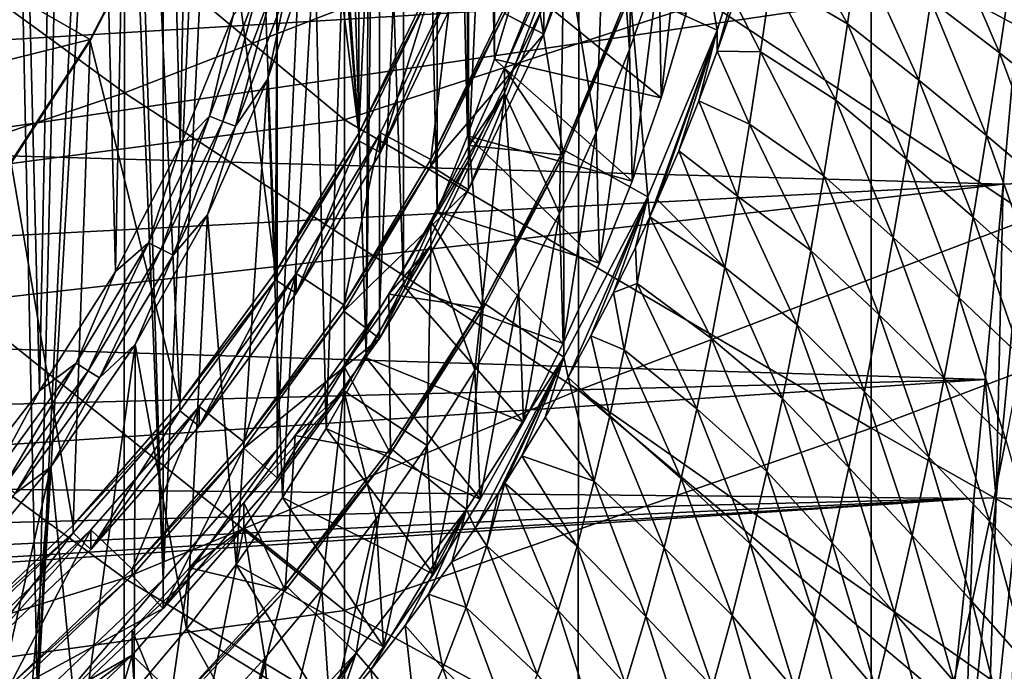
# Model space of a CAD drawing. Header units: metres. Extents: x -104 to 104, y -68 to 90.
# Tile 165 of 256: x 8.79 to 15.68, y -50.75 to -46.19. Entities that reach past the tile are written whole.
import ezdxf

# ---------------------------------------------------------------- set-up
doc = ezdxf.new("R2010")
doc.units = ezdxf.units.M
doc.layers.add('solid_FIT-BATH-153_SW0002', color=7, linetype='CONTINUOUS')

msp = doc.modelspace()

# ---------------------------------------------------------------- linework, layer by layer
at = {"layer": 'solid_FIT-BATH-153_SW0002'}
for points in [[(9.499922, -40.779221, 2.842309), (9.793706, -31.450903, 2.026187), (9.793698, -50.107567, 3.658433)], [(9.793698, -50.107567, 3.658433), (9.793706, -31.450903, 2.026187), (10.59353, -32.362766, 2.105964)], [(9.793698, -50.107567, 3.658433), (10.59353, -32.362766, 2.105964), (10.593524, -49.195705, 3.578656)], [(10.593524, -49.195705, 3.578656), (10.59353, -32.362766, 2.105964), (11.308622, -33.34325, 2.191746)], [(10.593524, -49.195705, 3.578656), (11.308622, -33.34325, 2.191746), (11.308619, -48.215218, 3.492874)], [(11.308619, -48.215218, 3.492874), (11.308622, -33.34325, 2.191746), (11.932023, -34.382816, 2.282696)], [(11.308619, -48.215218, 3.492874), (11.932023, -34.382816, 2.282696), (11.93202, -47.175652, 3.401924)], [(11.93202, -47.175652, 3.401924), (11.932023, -34.382816, 2.282696), (12.459345, -35.473545, 2.378122)], [(11.164326, -46.981682, 0.875404), (11.164251, -35.012424, -0.17177), (10.705936, -40.489334, 0.307397)], [(11.164326, -46.981682, 0.875404), (11.657477, -36.032707, -0.082507), (11.164251, -35.012424, -0.17177)], [(11.93202, -47.175652, 3.401924), (12.459345, -35.473545, 2.378122), (12.459344, -46.084923, 3.306497)], [(8.59902, -35.878593, -18.025984), (8.927327, -48.785965, -16.896736), (8.328591, -49.559834, -16.829031)], [(8.59902, -35.878593, -18.025984), (9.171982, -36.684174, -17.955505), (8.927327, -48.785965, -16.896736)], [(11.164326, -46.981682, 0.875404), (11.657537, -45.961388, 0.78614), (11.657477, -36.032707, -0.082507)], [(9.171982, -36.684174, -17.955505), (9.460578, -47.949978, -16.969875), (8.927327, -48.785965, -16.896736)], [(9.171982, -36.684174, -17.955505), (9.668821, -37.537552, -17.880844), (9.460578, -47.949978, -16.969875)], [(11.287522, -42.54195, -17.305658), (11.476195, -37.036453, -17.787327), (11.476138, -48.047562, -16.82398)], [(11.476195, -37.036453, -17.787327), (11.712229, -47.529667, -16.869289), (11.476138, -48.047562, -16.82398)], [(11.476195, -37.036453, -17.787327), (11.712286, -37.554375, -17.742014), (11.712229, -47.529667, -16.869289)], [(9.668821, -37.537552, -17.880844), (9.913321, -47.071869, -17.0467), (9.460578, -47.949978, -16.969875)], [(9.668821, -37.537552, -17.880844), (10.086149, -38.432819, -17.802519), (9.913321, -47.071869, -17.0467)], [(11.712286, -37.554375, -17.742014), (11.925316, -47.000477, -16.915588), (11.712229, -47.529667, -16.869289)], [(11.712286, -37.554375, -17.742014), (11.925381, -38.083607, -17.695713), (11.925316, -47.000477, -16.915588)], [(11.925381, -38.083607, -17.695713), (12.11412, -46.463169, -16.962597), (11.925316, -47.000477, -16.915588)], [(11.925381, -38.083607, -17.695713), (12.114186, -38.620934, -17.648703), (12.11412, -46.463169, -16.962597)], [(10.086149, -38.432819, -17.802519), (10.283948, -46.157108, -17.12673), (9.913321, -47.071869, -17.0467)], [(12.114186, -38.620934, -17.648703), (12.278411, -45.917912, -17.0103), (12.11412, -46.463169, -16.962597)], [(11.164326, -46.981682, 0.875404), (10.705936, -40.489334, 0.307397), (10.705931, -41.505138, 0.396269)], [(9.454252, -41.706516, 2.923437), (9.499922, -40.779221, 2.842309), (9.793698, -50.107567, 3.658433)], [(11.164326, -46.981682, 0.875404), (10.705931, -41.505138, 0.396269), (10.609044, -42.516636, 0.484763)], [(9.454252, -41.706516, 2.923437), (9.793698, -50.107567, 3.658433), (8.915351, -50.944206, 3.73163)], [(9.317397, -42.625832, 3.003866), (9.454252, -41.706516, 2.923437), (8.915351, -50.944206, 3.73163)], [(10.581197, -47.954082, 0.960478), (10.609044, -42.516636, 0.484763), (10.415993, -43.514439, 0.57206)], [(10.581197, -47.954082, 0.960478), (11.164326, -46.981682, 0.875404), (10.609044, -42.516636, 0.484763)], [(11.287522, -42.54195, -17.305658), (11.476138, -48.047562, -16.82398), (11.216686, -48.554741, -16.779608)], [(11.239285, -43.579823, -17.214857), (11.287522, -42.54195, -17.305658), (11.216686, -48.554741, -16.779608)], [(9.090757, -43.526802, 3.082691), (9.317397, -42.625832, 3.003866), (8.915351, -50.944206, 3.73163)], [(9.526522, -43.213085, 11.189975), (9.524289, -46.698353, 10.958492), (6.347305, -44.383255, 11.130439)], [(12.704593, -45.463802, 11.023989), (9.524289, -46.698353, 10.958492), (9.526522, -43.213085, 11.189975)], [(13.130003, -43.285606, -5.395523), (12.917864, -44.450111, -5.293642), (13.060511, -46.396221, -5.123379)], [(13.130003, -43.285606, -5.395523), (13.060511, -46.396221, -5.123379), (13.267286, -45.807747, -5.174864)], [(11.063119, -46.887753, 13.943963), (11.063119, -43.36446, 14.179142), (7.374184, -43.817822, 14.169045)], [(14.752053, -45.680016, 14.003097), (11.063119, -43.36446, 14.179142), (11.063119, -46.887753, 13.943963)], [(8.776841, -44.400749, 3.159151), (9.090757, -43.526802, 3.082691), (8.915351, -50.944206, 3.73163)], [(10.581197, -47.954082, 0.960478), (10.415993, -43.514439, 0.57206), (10.128455, -44.489552, 0.657371)], [(11.095293, -44.607944, -17.124907), (11.239285, -43.579823, -17.214857), (11.216686, -48.554741, -16.779608)], [(11.063119, -46.887753, 13.943963), (7.374184, -43.817822, 14.169045), (7.374184, -47.370224, 13.931885)], [(15.885606, -44.057014, 11.09771), (15.882327, -47.57103, 10.85336), (12.704593, -45.463802, 11.023989)], [(18.440989, -47.653393, 13.834341), (18.440989, -44.085762, 14.08465), (14.752053, -45.680016, 14.003097)], [(9.524289, -46.698353, 10.958492), (6.345625, -47.772911, 10.900902), (6.347305, -44.383255, 11.130439)], [(8.776841, -44.400749, 3.159151), (8.915351, -50.944206, 3.73163), (7.964543, -51.699657, 3.797723)], [(12.917864, -44.450111, -5.293642), (12.60148, -45.592461, -5.193699), (12.827132, -46.97583, -5.07267)], [(12.917864, -44.450111, -5.293642), (12.827132, -46.97583, -5.07267), (13.060511, -46.396221, -5.123379)], [(9.911646, -48.87215, 1.040799), (10.128455, -44.489552, 0.657371), (9.749522, -45.432701, 0.739886)], [(9.911646, -48.87215, 1.040799), (10.581197, -47.954082, 0.960478), (10.128455, -44.489552, 0.657371)], [(10.856708, -45.618847, -17.036465), (11.095293, -44.607944, -17.124907), (10.934502, -49.050228, -16.736258)], [(11.095293, -44.607944, -17.124907), (11.216686, -48.554741, -16.779608), (10.934502, -49.050228, -16.736258)], [(13.061728, -45.981503, -2.072987), (13.426369, -44.829411, -2.173782), (13.672552, -46.259556, -2.701143)], [(13.426369, -44.829411, -2.173782), (14.054235, -45.0536, -2.806651), (13.672552, -46.259556, -2.701143)], [(12.459344, -46.084923, 3.306497), (12.886772, -44.950611, 3.207258), (12.459601, -46.287086, 0.990374)], [(12.886772, -44.950611, 3.207258), (12.886816, -45.153111, 0.891164), (12.459601, -46.287086, 0.990374)], [(13.672552, -46.259556, -2.701143), (14.054235, -45.0536, -2.806651), (13.674292, -46.407696, -4.449275)], [(14.054235, -45.0536, -2.806651), (13.794519, -46.060337, -4.426405), (13.674292, -46.407696, -4.449275)], [(12.183647, -46.143703, 1.278975), (12.459601, -46.287086, 0.990374), (12.886816, -45.153111, 0.891164)], [(13.4472, -45.210621, -5.227106), (13.267286, -45.807747, -5.174864), (13.280684, -46.733879, -16.236238)], [(13.4472, -45.210621, -5.227106), (13.280684, -46.733879, -16.236238), (13.457178, -46.142124, -16.28801)], [(9.282416, -46.324711, 0.940888), (9.749603, -45.421844, 0.861897), (8.486652, -45.867184, 0.900859)], [(9.282324, -46.335548, 0.818875), (9.749522, -45.432701, 0.739886), (9.282416, -46.324711, 0.940888)], [(9.911646, -48.87215, 1.040799), (9.749522, -45.432701, 0.739886), (9.282324, -46.335548, 0.818875)], [(9.749522, -45.432701, 0.739886), (9.749603, -45.421844, 0.861897), (9.282416, -46.324711, 0.940888)], [(14.585961, -46.216167, -3.832726), (14.051074, -45.900658, -4.277479), (14.120741, -45.386372, -4.309935)], [(14.663292, -45.678631, -3.857982), (14.585961, -46.216167, -3.832726), (14.120741, -45.386372, -4.309935)], [(12.704593, -45.463802, 11.023989), (12.701841, -48.780464, 10.788695), (9.524289, -46.698353, 10.958492)], [(15.882327, -47.57103, 10.85336), (12.701841, -48.780464, 10.788695), (12.704593, -45.463802, 11.023989)], [(15.170195, -46.052097, -3.364692), (15.251406, -45.489876, -3.38333), (15.650429, -46.418797, -2.829656)], [(15.251406, -45.489876, -3.38333), (15.737729, -45.836094, -2.840152), (15.650429, -46.418797, -2.829656)], [(8.659425, -45.563362, 5.542998), (8.144547, -46.361279, 5.612807), (15.804205, -45.89677, 5.572167)], [(10.525134, -46.604317, -16.950247), (10.856708, -45.618847, -17.036465), (10.630789, -49.531731, -16.694132)], [(10.653022, -45.995258, -17.0623), (10.856708, -45.618847, -17.036465), (10.525134, -46.604317, -16.950247)], [(10.856708, -45.618847, -17.036465), (10.934502, -49.050228, -16.736258), (10.630789, -49.531731, -16.694132)], [(12.60148, -45.592461, -5.193699), (12.18342, -46.70187, -5.096638), (12.56857, -47.543045, -5.023045)], [(12.183647, -46.527191, -3.104281), (12.18342, -46.70187, -5.096638), (12.60148, -45.592461, -5.193699)], [(12.405067, -45.977318, -3.152389), (12.183647, -46.527191, -3.104281), (12.60148, -45.592461, -5.193699)], [(12.60148, -45.592461, -5.193699), (12.56857, -47.543045, -5.023045), (12.827132, -46.97583, -5.07267)], [(14.752053, -49.046665, 13.761889), (14.752053, -45.680016, 14.003097), (11.063119, -46.887753, 13.943963)], [(15.085944, -46.609898, -3.347468), (14.585961, -46.216167, -3.832726), (14.663292, -45.678631, -3.857982)], [(15.085944, -46.609898, -3.347468), (14.663292, -45.678631, -3.857982), (15.170195, -46.052097, -3.364692)], [(18.440989, -47.653393, 13.834341), (14.752053, -45.680016, 14.003097), (14.752053, -49.046665, 13.761889)], [(13.267286, -45.807747, -5.174864), (13.060511, -46.396221, -5.123379), (13.078034, -47.317104, -16.185213)], [(13.267286, -45.807747, -5.174864), (13.078034, -47.317104, -16.185213), (13.280684, -46.733879, -16.236238)], [(15.650429, -46.418797, -2.829656), (15.737729, -45.836094, -2.840152), (16.103088, -46.778042, -2.251083)], [(7.555532, -47.106953, 5.678045), (15.674864, -47.337936, 5.698253), (15.804205, -45.89677, 5.572167)], [(8.144547, -46.361279, 5.612807), (7.555532, -47.106953, 5.678045), (15.804205, -45.89677, 5.572167)], [(9.282416, -46.324711, 0.940888), (8.486652, -45.867184, 0.900859), (7.982157, -46.649376, 0.969292)], [(13.794519, -46.060337, -4.426405), (14.051074, -45.900658, -4.277479), (13.977633, -46.41164, -4.247164)], [(14.50494, -46.749714, -3.809419), (13.977633, -46.41164, -4.247164), (14.051074, -45.900658, -4.277479)], [(14.585961, -46.216167, -3.832726), (14.50494, -46.749714, -3.809419), (14.051074, -45.900658, -4.277479)], [(15.833875, -47.330673, 5.710238), (15.804205, -45.89677, 5.572167), (15.674864, -47.337936, 5.698253)], [(10.212461, -46.899216, -17.026484), (10.119605, -46.861973, -17.056194), (10.466585, -45.940964, -17.136772)], [(10.466585, -45.940964, -17.136772), (10.119605, -46.861973, -17.056194), (10.283948, -46.157108, -17.12673)], [(10.562626, -45.969753, -17.107801), (10.212461, -46.899216, -17.026484), (10.466585, -45.940964, -17.136772)], [(10.562626, -45.969753, -17.107801), (10.29986, -46.932671, -16.980288), (10.212461, -46.899216, -17.026484)], [(10.562626, -45.969753, -17.107801), (10.653022, -45.995258, -17.0623), (10.29986, -46.932671, -16.980288)], [(11.657477, -46.014915, 0.176018), (11.657537, -45.961388, 0.78614), (11.164326, -46.981682, 0.875404)], [(11.815615, -45.943878, 1.763403), (11.81574, -46.081974, 0.181886), (11.31566, -47.116379, 0.272384)], [(11.815615, -45.943878, 1.763403), (11.31566, -47.116379, 0.272384), (11.315699, -46.978001, 1.853877)], [(11.815615, -45.943878, 1.763403), (11.315699, -46.978001, 1.853877), (11.668013, -47.166691, 1.870385)], [(11.815615, -45.943878, 1.763403), (11.668013, -47.166691, 1.870385), (12.183475, -46.100361, 1.777093)], [(13.280684, -46.733879, -16.236238), (12.11412, -46.463169, -16.962597), (12.278411, -45.917912, -17.0103)], [(12.597568, -47.134827, -2.398637), (12.183647, -46.527191, -3.104281), (12.405067, -45.977318, -3.152389)], [(13.457178, -46.142124, -16.28801), (13.280684, -46.733879, -16.236238), (12.278411, -45.917912, -17.0103)], [(13.061693, -46.018631, -2.496291), (12.597568, -47.134827, -2.398637), (12.405067, -45.977318, -3.152389)], [(12.597678, -47.097553, -1.975345), (13.061728, -45.981503, -2.072987), (13.186815, -47.427784, -2.598936)], [(13.061693, -46.018631, -2.496291), (13.061728, -45.981503, -2.072987), (12.597678, -47.097553, -1.975345)], [(13.061728, -45.981503, -2.072987), (13.672552, -46.259556, -2.701143), (13.186815, -47.427784, -2.598936)], [(10.29986, -46.932671, -16.980288), (10.653022, -45.995258, -17.0623), (10.525134, -46.604317, -16.950247)], [(11.164251, -47.035194, 0.265282), (11.657477, -46.014915, 0.176018), (11.164326, -46.981682, 0.875404)], [(11.31566, -47.116379, 0.272384), (11.657477, -46.014915, 0.176018), (11.164251, -47.035194, 0.265282)], [(11.31566, -47.116379, 0.272384), (11.81574, -46.081974, 0.181886), (11.657477, -46.014915, 0.176018)], [(13.061693, -46.018631, -2.496291), (12.597678, -47.097553, -1.975345), (12.597568, -47.134827, -2.398637)], [(15.085944, -46.609898, -3.347468), (15.170195, -46.052097, -3.364692), (15.560073, -46.996395, -2.820406)], [(15.170195, -46.052097, -3.364692), (15.650429, -46.418797, -2.829656), (15.560073, -46.996395, -2.820406)], [(12.183475, -46.100361, 1.777093), (11.668013, -47.166691, 1.870385), (12.183647, -46.143703, 1.278975)], [(11.93202, -47.175652, 3.401924), (12.459344, -46.084923, 3.306497), (11.93207, -47.378349, 1.085847)], [(12.459344, -46.084923, 3.306497), (12.459601, -46.287086, 0.990374), (11.93207, -47.378349, 1.085847)], [(13.674292, -46.407696, -4.449275), (13.794519, -46.060337, -4.426405), (13.977633, -46.41164, -4.247164)], [(10.119605, -46.861973, -17.056194), (9.913321, -47.071869, -17.0467), (10.283948, -46.157108, -17.12673)], [(12.183647, -46.143703, 1.278975), (11.667933, -47.210503, 1.372308), (12.459601, -46.287086, 0.990374)], [(11.668013, -47.166691, 1.870385), (11.667933, -47.210503, 1.372308), (12.183647, -46.143703, 1.278975)], [(13.186815, -47.427784, -2.598936), (13.672552, -46.259556, -2.701143), (13.201689, -47.567165, -4.559224)], [(13.672552, -46.259556, -2.701143), (13.25561, -47.4478, -4.545809), (13.201689, -47.567165, -4.559224)], [(13.672552, -46.259556, -2.701143), (13.404116, -47.103752, -4.509566), (13.25561, -47.4478, -4.545809)], [(13.672552, -46.259556, -2.701143), (13.544503, -46.754856, -4.476917), (13.404116, -47.103752, -4.509566)], [(13.672552, -46.259556, -2.701143), (13.674292, -46.407696, -4.449275), (13.544503, -46.754856, -4.476917)], [(14.997981, -47.163002, -3.332011), (14.50494, -46.749714, -3.809419), (14.585961, -46.216167, -3.832726)], [(14.997981, -47.163002, -3.332011), (14.585961, -46.216167, -3.832726), (15.085944, -46.609898, -3.347468)], [(8.730469, -47.18018, 1.015731), (9.282416, -46.324711, 0.940888), (7.982157, -46.649376, 0.969292)], [(9.282324, -46.335548, 0.818875), (9.282416, -46.324711, 0.940888), (8.730469, -47.18018, 1.015731)], [(11.667933, -47.210503, 1.372308), (11.93207, -47.378349, 1.085847), (12.459601, -46.287086, 0.990374)], [(8.730309, -47.191071, 0.893723), (9.282324, -46.335548, 0.818875), (8.730469, -47.18018, 1.015731)], [(9.163486, -49.725155, 1.115427), (9.282324, -46.335548, 0.818875), (8.730309, -47.191071, 0.893723)], [(9.163486, -49.725155, 1.115427), (9.911646, -48.87215, 1.040799), (9.282324, -46.335548, 0.818875)], [(13.060511, -46.396221, -5.123379), (12.827132, -46.97583, -5.07267), (12.849625, -47.890713, -16.135029)], [(13.060511, -46.396221, -5.123379), (12.849625, -47.890713, -16.135029), (13.078034, -47.317104, -16.185213)], [(13.078034, -47.317104, -16.185213), (11.925316, -47.000477, -16.915588), (12.11412, -46.463169, -16.962597)], [(13.280684, -46.733879, -16.236238), (13.078034, -47.317104, -16.185213), (12.11412, -46.463169, -16.962597)], [(13.544503, -46.754856, -4.476917), (13.674292, -46.407696, -4.449275), (13.899764, -46.919064, -4.219352)], [(13.674292, -46.407696, -4.449275), (13.977633, -46.41164, -4.247164), (13.899764, -46.919064, -4.219352)], [(14.419562, -47.278996, -3.788426), (13.899764, -46.919064, -4.219352), (13.977633, -46.41164, -4.247164)], [(14.50494, -46.749714, -3.809419), (14.419562, -47.278996, -3.788426), (13.977633, -46.41164, -4.247164)], [(15.560073, -46.996395, -2.820406), (15.650429, -46.418797, -2.829656), (16.007364, -47.37492, -2.249588)], [(15.650429, -46.418797, -2.829656), (16.103088, -46.778042, -2.251083), (16.007364, -47.37492, -2.249588)], [(12.183647, -46.527191, -3.104281), (11.937743, -47.066479, -3.0571), (12.18342, -46.70187, -5.096638)], [(12.597568, -47.134827, -2.398637), (11.937743, -47.066479, -3.0571), (12.183647, -46.527191, -3.104281)], [(10.104079, -47.554108, -16.867151), (10.525134, -46.604317, -16.950247), (10.30477, -50.000408, -16.653128)], [(10.29986, -46.932671, -16.980288), (10.525134, -46.604317, -16.950247), (10.104079, -47.554108, -16.867151)], [(10.525134, -46.604317, -16.950247), (10.630789, -49.531731, -16.694132), (10.30477, -50.000408, -16.653128)], [(14.997981, -47.163002, -3.332011), (15.085944, -46.609898, -3.347468), (15.465981, -47.568584, -2.812741)], [(15.085944, -46.609898, -3.347468), (15.560073, -46.996395, -2.820406), (15.465981, -47.568584, -2.812741)], [(9.524289, -46.698353, 10.958492), (9.521884, -50.097195, 10.712258), (6.345625, -47.772911, 10.900902)], [(12.701841, -48.780464, 10.788695), (9.521884, -50.097195, 10.712258), (9.524289, -46.698353, 10.958492)], [(11.667933, -47.593987, -3.010948), (11.667944, -47.768188, -5.003348), (12.18342, -46.70187, -5.096638)], [(11.937743, -47.066479, -3.0571), (11.667933, -47.593987, -3.010948), (12.18342, -46.70187, -5.096638)], [(12.18342, -46.70187, -5.096638), (11.667944, -47.768188, -5.003348), (11.975413, -48.641117, -4.926976)], [(12.18342, -46.70187, -5.096638), (11.975413, -48.641117, -4.926976), (12.284438, -48.098488, -4.97445)], [(12.18342, -46.70187, -5.096638), (12.284438, -48.098488, -4.97445), (12.56857, -47.543045, -5.023045)], [(13.404116, -47.103752, -4.509566), (13.544503, -46.754856, -4.476917), (13.81681, -47.422668, -4.194409)], [(13.544503, -46.754856, -4.476917), (13.899764, -46.919064, -4.219352), (13.81681, -47.422668, -4.194409)], [(14.905634, -47.711117, -3.318673), (14.419562, -47.278996, -3.788426), (14.50494, -46.749714, -3.809419)], [(14.905634, -47.711117, -3.318673), (14.50494, -46.749714, -3.809419), (14.997981, -47.163002, -3.332011)], [(9.780072, -47.793663, -16.948231), (9.691147, -47.748291, -16.978653), (10.119605, -46.861973, -17.056194)], [(10.119605, -46.861973, -17.056194), (9.691147, -47.748291, -16.978653), (9.913321, -47.071869, -17.0467)], [(10.212461, -46.899216, -17.026484), (9.780072, -47.793663, -16.948231), (10.119605, -46.861973, -17.056194)], [(11.063119, -50.32428, 13.693584), (11.063119, -46.887753, 13.943963), (7.374184, -47.370224, 13.931885)], [(10.212461, -46.899216, -17.026484), (9.86377, -47.834774, -16.901363), (9.780072, -47.793663, -16.948231)], [(10.212461, -46.899216, -17.026484), (10.29986, -46.932671, -16.980288), (9.86377, -47.834774, -16.901363)], [(9.86377, -47.834774, -16.901363), (10.29986, -46.932671, -16.980288), (10.104079, -47.554108, -16.867151)], [(14.752053, -49.046665, 13.761889), (11.063119, -46.887753, 13.943963), (11.063119, -50.32428, 13.693584)], [(14.329163, -47.803734, -3.770109), (13.81681, -47.422668, -4.194409), (13.899764, -46.919064, -4.219352)], [(14.419562, -47.278996, -3.788426), (14.329163, -47.803734, -3.770109), (13.899764, -46.919064, -4.219352)], [(11.164251, -47.035194, 0.265282), (11.164326, -46.981682, 0.875404), (10.581197, -47.954082, 0.960478)], [(11.315699, -46.978001, 1.853877), (11.31566, -47.116379, 0.272384), (10.724456, -48.102268, 0.358638)], [(11.315699, -46.978001, 1.853877), (10.724456, -48.102268, 0.358638), (10.724629, -47.963615, 1.940107)], [(11.315699, -46.978001, 1.853877), (10.724629, -47.963615, 1.940107), (11.058577, -48.182957, 1.959297)], [(11.315699, -46.978001, 1.853877), (11.058577, -48.182957, 1.959297), (11.668013, -47.166691, 1.870385)], [(12.849625, -47.890713, -16.135029), (11.712229, -47.529667, -16.869289), (11.925316, -47.000477, -16.915588)], [(13.078034, -47.317104, -16.185213), (12.849625, -47.890713, -16.135029), (11.925316, -47.000477, -16.915588)], [(12.827132, -46.97583, -5.07267), (12.56857, -47.543045, -5.023045), (12.595798, -48.453823, -16.085762)], [(12.827132, -46.97583, -5.07267), (12.595798, -48.453823, -16.085762), (12.849625, -47.890713, -16.135029)], [(15.465981, -47.568584, -2.812741), (15.560073, -46.996395, -2.820406), (15.907883, -47.965694, -2.249507)], [(15.560073, -46.996395, -2.820406), (16.007364, -47.37492, -2.249588), (15.907883, -47.965694, -2.249507)], [(9.691147, -47.748291, -16.978653), (9.460578, -47.949978, -16.969875), (9.913321, -47.071869, -17.0467)], [(10.581091, -48.007622, 0.350358), (11.164251, -47.035194, 0.265282), (10.581197, -47.954082, 0.960478)], [(10.724456, -48.102268, 0.358638), (11.164251, -47.035194, 0.265282), (10.581091, -48.007622, 0.350358)], [(10.724456, -48.102268, 0.358638), (11.31566, -47.116379, 0.272384), (11.164251, -47.035194, 0.265282)], [(12.037928, -48.205799, -2.304939), (11.667933, -47.593987, -3.010948), (11.937743, -47.066479, -3.0571)], [(12.597568, -47.134827, -2.398637), (12.037928, -48.205799, -2.304939), (11.937743, -47.066479, -3.0571)], [(7.555532, -47.106953, 5.678045), (6.898761, -47.792709, 5.73804), (15.674864, -47.337936, 5.698253)], [(12.037753, -48.169067, -1.8816), (12.597678, -47.097553, -1.975345), (12.60072, -48.549397, -2.500808)], [(12.597568, -47.134827, -2.398637), (12.597678, -47.097553, -1.975345), (12.037753, -48.169067, -1.8816)], [(12.597568, -47.134827, -2.398637), (12.037753, -48.169067, -1.8816), (12.037928, -48.205799, -2.304939)], [(12.597678, -47.097553, -1.975345), (13.186815, -47.427784, -2.598936), (12.60072, -48.549397, -2.500808)], [(13.25561, -47.4478, -4.545809), (13.404116, -47.103752, -4.509566), (13.72813, -47.922321, -4.172686)], [(13.404116, -47.103752, -4.509566), (13.81681, -47.422668, -4.194409), (13.72813, -47.922321, -4.172686)], [(8.341882, -50.507725, 1.183893), (9.163486, -49.725155, 1.115427), (8.730309, -47.191071, 0.893723)], [(11.667933, -47.210503, 1.372308), (11.058328, -48.226974, 1.461238), (11.93207, -47.378349, 1.085847)], [(11.058577, -48.182957, 1.959297), (11.058328, -48.226974, 1.461238), (11.667933, -47.210503, 1.372308)], [(11.668013, -47.166691, 1.870385), (11.058577, -48.182957, 1.959297), (11.667933, -47.210503, 1.372308)], [(11.93202, -47.175652, 3.401924), (11.93207, -47.378349, 1.085847), (11.308468, -48.41811, 1.176814)], [(11.308619, -48.215218, 3.492874), (11.93202, -47.175652, 3.401924), (11.308468, -48.41811, 1.176814)], [(14.905634, -47.711117, -3.318673), (14.997981, -47.163002, -3.332011), (15.367472, -48.135067, -2.806997)], [(14.997981, -47.163002, -3.332011), (15.465981, -47.568584, -2.812741), (15.367472, -48.135067, -2.806997)], [(14.808232, -48.25396, -3.307807), (14.329163, -47.803734, -3.770109), (14.419562, -47.278996, -3.788426)], [(14.808232, -48.25396, -3.307807), (14.419562, -47.278996, -3.788426), (14.905634, -47.711117, -3.318673)], [(6.179319, -48.413467, 5.79235), (15.550497, -48.706261, 5.817966), (15.674864, -47.337936, 5.698253)], [(6.898761, -47.792709, 5.73804), (6.179319, -48.413467, 5.79235), (15.674864, -47.337936, 5.698253)], [(15.627375, -49.535011, 5.902929), (15.674864, -47.337936, 5.698253), (15.550497, -48.706261, 5.817966)], [(15.627375, -49.535011, 5.902929), (15.833875, -47.330673, 5.710238), (15.674864, -47.337936, 5.698253)], [(15.627375, -49.535011, 5.902929), (15.785672, -49.546986, 5.942881), (15.833875, -47.330673, 5.710238)], [(11.063119, -50.32428, 13.693584), (7.374184, -47.370224, 13.931885), (7.374184, -50.834713, 13.679337)], [(11.058328, -48.226974, 1.461238), (11.308468, -48.41811, 1.176814), (11.93207, -47.378349, 1.085847)], [(12.60072, -48.549397, -2.500808), (13.186815, -47.427784, -2.598936), (12.63023, -48.691029, -4.708924)], [(13.186815, -47.427784, -2.598936), (12.789797, -48.399662, -4.665138), (12.63023, -48.691029, -4.708924)], [(13.186815, -47.427784, -2.598936), (12.946996, -48.096878, -4.623516), (12.789797, -48.399662, -4.665138)], [(13.186815, -47.427784, -2.598936), (13.102096, -47.780663, -4.584209), (12.946996, -48.096878, -4.623516)], [(13.186815, -47.427784, -2.598936), (13.201689, -47.567165, -4.559224), (13.102096, -47.780663, -4.584209)], [(14.233081, -48.32375, -3.754823), (13.72813, -47.922321, -4.172686), (13.81681, -47.422668, -4.194409)], [(14.329163, -47.803734, -3.770109), (14.233081, -48.32375, -3.754823), (13.81681, -47.422668, -4.194409)], [(13.201689, -47.567165, -4.559224), (13.25561, -47.4478, -4.545809), (13.72813, -47.922321, -4.172686)], [(9.597023, -48.46109, -16.7878), (10.104079, -47.554108, -16.867151), (9.958074, -50.454109, -16.613434)], [(9.86377, -47.834774, -16.901363), (10.104079, -47.554108, -16.867151), (9.597023, -48.46109, -16.7878)], [(10.104079, -47.554108, -16.867151), (10.30477, -50.000408, -16.653128), (9.958074, -50.454109, -16.613434)], [(12.595798, -48.453823, -16.085762), (11.476138, -48.047562, -16.82398), (11.712229, -47.529667, -16.869289)], [(12.849625, -47.890713, -16.135029), (12.595798, -48.453823, -16.085762), (11.712229, -47.529667, -16.869289)], [(12.56857, -47.543045, -5.023045), (12.284438, -48.098488, -4.97445), (12.316939, -49.005486, -16.037498)], [(12.56857, -47.543045, -5.023045), (12.316939, -49.005486, -16.037498), (12.595798, -48.453823, -16.085762)], [(15.882327, -47.57103, 10.85336), (15.879817, -51.009766, 10.592237), (12.701841, -48.780464, 10.788695)], [(13.102096, -47.780663, -4.584209), (13.201689, -47.567165, -4.559224), (13.113644, -48.034115, -4.536782)], [(13.113644, -48.034115, -4.536782), (13.201689, -47.567165, -4.559224), (13.633124, -48.418224, -4.154504)], [(13.201689, -47.567165, -4.559224), (13.72813, -47.922321, -4.172686), (13.633124, -48.418224, -4.154504)], [(15.367472, -48.135067, -2.806997), (15.465981, -47.568584, -2.812741), (15.803949, -48.550045, -2.251158)], [(15.465981, -47.568584, -2.812741), (15.907883, -47.965694, -2.249507), (15.803949, -48.550045, -2.251158)], [(11.667933, -47.593987, -3.010948), (11.374664, -48.108891, -2.9659), (11.667944, -47.768188, -5.003348)], [(12.037928, -48.205799, -2.304939), (11.374664, -48.108891, -2.9659), (11.667933, -47.593987, -3.010948)], [(18.440989, -51.131962, 13.567513), (18.440989, -47.653393, 13.834341), (14.752053, -49.046665, 13.761889)], [(9.521884, -50.097195, 10.712258), (6.343838, -51.081184, 10.657226), (6.345625, -47.772911, 10.900902)], [(9.26894, -48.645901, -16.873669), (9.184662, -48.592777, -16.90477), (9.691147, -47.748291, -16.978653)], [(9.691147, -47.748291, -16.978653), (9.184662, -48.592777, -16.90477), (9.460578, -47.949978, -16.969875)], [(9.780072, -47.793663, -16.948231), (9.26894, -48.645901, -16.873669), (9.691147, -47.748291, -16.978653)], [(11.058328, -48.610458, -2.922019), (11.058477, -48.784481, -4.914433), (11.667944, -47.768188, -5.003348)], [(11.374664, -48.108891, -2.9659), (11.058328, -48.610458, -2.922019), (11.667944, -47.768188, -5.003348)], [(11.667944, -47.768188, -5.003348), (11.058477, -48.784481, -4.914433), (11.642806, -49.168446, -4.880841)], [(11.667944, -47.768188, -5.003348), (11.642806, -49.168446, -4.880841), (11.975413, -48.641117, -4.926976)], [(14.808232, -48.25396, -3.307807), (14.905634, -47.711117, -3.318673), (15.263863, -48.695541, -2.80351)], [(14.905634, -47.711117, -3.318673), (15.367472, -48.135067, -2.806997), (15.263863, -48.695541, -2.80351)], [(9.780072, -47.793663, -16.948231), (9.348264, -48.694305, -16.826164), (9.26894, -48.645901, -16.873669)], [(9.780072, -47.793663, -16.948231), (9.86377, -47.834774, -16.901363), (9.348264, -48.694305, -16.826164)], [(9.348264, -48.694305, -16.826164), (9.86377, -47.834774, -16.901363), (9.597023, -48.46109, -16.7878)], [(12.946996, -48.096878, -4.623516), (13.102096, -47.780663, -4.584209), (13.113644, -48.034115, -4.536782)], [(14.705107, -48.791325, -3.299753), (14.233081, -48.32375, -3.754823), (14.329163, -47.803734, -3.770109)], [(14.705107, -48.791325, -3.299753), (14.329163, -47.803734, -3.770109), (14.808232, -48.25396, -3.307807)], [(9.184662, -48.592777, -16.90477), (8.927327, -48.785965, -16.896736), (9.460578, -47.949978, -16.969875)], [(10.581091, -48.007622, 0.350358), (10.581197, -47.954082, 0.960478), (9.911646, -48.87215, 1.040799)], [(10.724629, -47.963615, 1.940107), (10.046288, -49.032135, 0.439991), (10.045976, -48.894138, 2.021517)], [(10.724629, -47.963615, 1.940107), (10.045976, -48.894138, 2.021517), (10.358816, -49.142448, 2.043242)], [(10.724629, -47.963615, 1.940107), (10.724456, -48.102268, 0.358638), (10.046288, -49.032135, 0.439991)], [(10.724629, -47.963615, 1.940107), (10.358816, -49.142448, 2.043242), (11.058577, -48.182957, 1.959297)], [(14.130683, -48.839176, -3.742883), (13.633124, -48.418224, -4.154504), (13.72813, -47.922321, -4.172686)], [(14.233081, -48.32375, -3.754823), (14.130683, -48.839176, -3.742883), (13.72813, -47.922321, -4.172686)], [(9.911522, -48.925682, 0.430678), (10.581091, -48.007622, 0.350358), (9.911646, -48.87215, 1.040799)], [(10.046288, -49.032135, 0.439991), (10.581091, -48.007622, 0.350358), (9.911522, -48.925682, 0.430678)], [(10.046288, -49.032135, 0.439991), (10.724456, -48.102268, 0.358638), (10.581091, -48.007622, 0.350358)], [(12.316939, -49.005486, -16.037498), (11.216686, -48.554741, -16.779608), (11.476138, -48.047562, -16.82398)], [(12.595798, -48.453823, -16.085762), (12.316939, -49.005486, -16.037498), (11.476138, -48.047562, -16.82398)], [(12.946996, -48.096878, -4.623516), (13.113644, -48.034115, -4.536782), (13.021191, -48.498005, -4.517577)], [(13.021191, -48.498005, -4.517577), (13.113644, -48.034115, -4.536782), (13.531198, -48.910629, -4.14018)], [(13.113644, -48.034115, -4.536782), (13.633124, -48.418224, -4.154504), (13.531198, -48.910629, -4.14018)], [(11.386328, -49.224762, -2.215791), (11.058328, -48.610458, -2.922019), (11.374664, -48.108891, -2.9659)], [(12.037928, -48.205799, -2.304939), (11.386328, -49.224762, -2.215791), (11.374664, -48.108891, -2.9659)], [(12.284438, -48.098488, -4.97445), (11.975413, -48.641117, -4.926976), (12.013676, -49.54438, -15.990351)], [(12.284438, -48.098488, -4.97445), (12.013676, -49.54438, -15.990351), (12.316939, -49.005486, -16.037498)], [(12.789797, -48.399662, -4.665138), (12.946996, -48.096878, -4.623516), (13.021191, -48.498005, -4.517577)], [(11.058577, -48.182957, 1.959297), (10.358816, -49.142448, 2.043242), (11.058328, -48.226974, 1.461238)], [(11.386213, -49.187889, -1.792464), (12.037753, -48.169067, -1.8816), (11.918727, -49.615852, -2.407505)], [(11.386328, -49.224762, -2.215791), (12.037753, -48.169067, -1.8816), (11.386213, -49.187889, -1.792464)], [(12.037928, -48.205799, -2.304939), (12.037753, -48.169067, -1.8816), (11.386328, -49.224762, -2.215791)], [(12.037753, -48.169067, -1.8816), (12.60072, -48.549397, -2.500808), (11.918727, -49.615852, -2.407505)], [(15.263863, -48.695541, -2.80351), (15.367472, -48.135067, -2.806997), (15.69487, -49.127663, -2.254862)], [(15.367472, -48.135067, -2.806997), (15.803949, -48.550045, -2.251158), (15.69487, -49.127663, -2.254862)], [(10.358816, -49.142448, 2.043242), (10.359004, -49.185848, 1.545128), (11.058328, -48.226974, 1.461238)], [(11.058328, -48.226974, 1.461238), (10.359004, -49.185848, 1.545128), (11.308468, -48.41811, 1.176814)], [(10.593524, -49.195705, 3.578656), (11.308619, -48.215218, 3.492874), (10.593817, -49.398003, 1.262543)], [(11.308619, -48.215218, 3.492874), (11.308468, -48.41811, 1.176814), (10.593817, -49.398003, 1.262543)], [(14.705107, -48.791325, -3.299753), (14.808232, -48.25396, -3.307807), (15.154471, -49.249798, -2.802609)], [(14.808232, -48.25396, -3.307807), (15.263863, -48.695541, -2.80351), (15.154471, -49.249798, -2.802609)], [(14.595592, -49.323338, -3.294815), (14.130683, -48.839176, -3.742883), (14.233081, -48.32375, -3.754823)], [(14.595592, -49.323338, -3.294815), (14.233081, -48.32375, -3.754823), (14.705107, -48.791325, -3.299753)], [(6.179319, -48.413467, 5.79235), (5.403038, -48.963734, 5.840492), (15.550497, -48.706261, 5.817966)], [(9.00751, -49.318478, -16.71279), (9.597023, -48.46109, -16.7878), (9.206416, -51.311089, -16.538458)], [(9.348264, -48.694305, -16.826164), (9.597023, -48.46109, -16.7878), (9.00751, -49.318478, -16.71279)], [(9.597023, -48.46109, -16.7878), (9.59224, -50.89064, -16.575243), (9.206416, -51.311089, -16.538458)], [(9.597023, -48.46109, -16.7878), (9.958074, -50.454109, -16.613434), (9.59224, -50.89064, -16.575243)], [(10.359004, -49.185848, 1.545128), (10.593817, -49.398003, 1.262543), (11.308468, -48.41811, 1.176814)], [(12.63023, -48.691029, -4.708924), (12.789797, -48.399662, -4.665138), (12.921173, -48.959396, -4.502631)], [(12.789797, -48.399662, -4.665138), (13.021191, -48.498005, -4.517577), (12.921173, -48.959396, -4.502631)], [(14.021337, -49.350254, -3.734597), (13.531198, -48.910629, -4.14018), (13.633124, -48.418224, -4.154504)], [(14.130683, -48.839176, -3.742883), (14.021337, -49.350254, -3.734597), (13.633124, -48.418224, -4.154504)], [(12.921173, -48.959396, -4.502631), (13.021191, -48.498005, -4.517577), (13.421593, -49.399662, -4.130103)], [(13.021191, -48.498005, -4.517577), (13.531198, -48.910629, -4.14018), (13.421593, -49.399662, -4.130103)], [(8.683179, -49.449062, -16.803402), (8.604227, -49.388638, -16.83514), (9.184662, -48.592777, -16.90477)], [(9.184662, -48.592777, -16.90477), (8.604227, -49.388638, -16.83514), (8.927327, -48.785965, -16.896736)], [(9.26894, -48.645901, -16.873669), (8.683179, -49.449062, -16.803402), (9.184662, -48.592777, -16.90477)], [(12.013676, -49.54438, -15.990351), (10.934502, -49.050228, -16.736258), (11.216686, -48.554741, -16.779608)], [(12.316939, -49.005486, -16.037498), (12.013676, -49.54438, -15.990351), (11.216686, -48.554741, -16.779608)], [(11.918727, -49.615852, -2.407505), (12.60072, -48.549397, -2.500808), (11.9791, -49.745861, -4.890513)], [(12.60072, -48.549397, -2.500808), (12.142498, -49.498722, -4.844349), (11.9791, -49.745861, -4.890513)], [(12.60072, -48.549397, -2.500808), (12.185699, -49.431595, -4.832311), (12.142498, -49.498722, -4.844349)], [(12.60072, -48.549397, -2.500808), (12.306025, -49.240433, -4.79918), (12.185699, -49.431595, -4.832311)], [(12.60072, -48.549397, -2.500808), (12.468813, -48.971207, -4.753922), (12.306025, -49.240433, -4.79918)], [(12.60072, -48.549397, -2.500808), (12.63023, -48.691029, -4.708924), (12.468813, -48.971207, -4.753922)], [(9.26894, -48.645901, -16.873669), (8.75749, -49.504341, -16.755295), (8.683179, -49.449062, -16.803402)], [(9.26894, -48.645901, -16.873669), (9.348264, -48.694305, -16.826164), (8.75749, -49.504341, -16.755295)], [(11.058328, -48.610458, -2.922019), (10.719475, -49.097717, -2.879389), (11.058477, -48.784481, -4.914433)], [(11.386328, -49.224762, -2.215791), (10.719475, -49.097717, -2.879389), (11.058328, -48.610458, -2.922019)], [(11.975413, -48.641117, -4.926976), (11.642806, -49.168446, -4.880841), (11.68679, -50.069134, -15.944441)], [(11.975413, -48.641117, -4.926976), (11.68679, -50.069134, -15.944441), (12.013676, -49.54438, -15.990351)], [(4.578685, -49.437363, 5.881929), (15.4709, -49.538734, 5.890798), (15.550497, -48.706261, 5.817966)], [(5.403038, -48.963734, 5.840492), (4.578685, -49.437363, 5.881929), (15.550497, -48.706261, 5.817966)], [(8.75749, -49.504341, -16.755295), (9.348264, -48.694305, -16.826164), (9.00751, -49.318478, -16.71279)], [(12.468813, -48.971207, -4.753922), (12.63023, -48.691029, -4.708924), (12.812132, -49.417866, -4.492659)], [(12.63023, -48.691029, -4.708924), (12.921173, -48.959396, -4.502631), (12.812132, -49.417866, -4.492659)], [(15.154471, -49.249798, -2.802609), (15.263863, -48.695541, -2.80351), (15.579947, -49.698315, -2.260927)], [(15.263863, -48.695541, -2.80351), (15.69487, -49.127663, -2.254862), (15.579947, -49.698315, -2.260927)], [(15.627375, -49.535011, 5.902929), (15.550497, -48.706261, 5.817966), (15.4709, -49.538734, 5.890798)], [(8.604227, -49.388638, -16.83514), (8.328591, -49.559834, -16.829031), (8.927327, -48.785965, -16.896736)], [(12.701841, -48.780464, 10.788695), (12.698863, -52.019302, 10.539234), (9.521884, -50.097195, 10.712258)], [(11.058477, -48.784481, -4.914433), (10.358697, -49.743973, -4.830489), (10.906077, -50.178631, -4.792461)], [(10.359004, -49.569332, -2.838128), (10.358697, -49.743973, -4.830489), (11.058477, -48.784481, -4.914433)], [(10.719475, -49.097717, -2.879389), (10.359004, -49.569332, -2.838128), (11.058477, -48.784481, -4.914433)], [(11.058477, -48.784481, -4.914433), (10.906077, -50.178631, -4.792461), (11.285768, -49.681732, -4.835934)], [(11.058477, -48.784481, -4.914433), (11.285768, -49.681732, -4.835934), (11.642806, -49.168446, -4.880841)], [(12.701841, -48.780464, 10.788695), (15.829447, -51.419334, 10.560072), (12.698863, -52.019302, 10.539234)], [(12.701841, -48.780464, 10.788695), (15.879817, -51.009766, 10.592237), (15.829447, -51.419334, 10.560072)], [(14.595592, -49.323338, -3.294815), (14.705107, -48.791325, -3.299753), (15.038609, -49.797928, -2.804579)], [(14.705107, -48.791325, -3.299753), (15.154471, -49.249798, -2.802609), (15.038609, -49.797928, -2.804579)], [(9.911522, -48.925682, 0.430678), (9.911646, -48.87215, 1.040799), (9.163486, -49.725155, 1.115427)], [(14.479031, -49.850201, -3.293283), (14.021337, -49.350254, -3.734597), (14.130683, -48.839176, -3.742883)], [(14.479031, -49.850201, -3.293283), (14.130683, -48.839176, -3.742883), (14.595592, -49.323338, -3.294815)], [(9.163379, -49.778652, 0.505303), (9.911522, -48.925682, 0.430678), (9.163486, -49.725155, 1.115427)], [(9.287759, -49.896923, 0.51565), (9.911522, -48.925682, 0.430678), (9.163379, -49.778652, 0.505303)], [(10.045976, -48.894138, 2.021517), (9.287759, -49.896923, 0.51565), (9.287683, -49.758678, 2.097155)], [(10.045976, -48.894138, 2.021517), (9.287683, -49.758678, 2.097155), (9.576902, -50.033943, 2.121237)], [(10.045976, -48.894138, 2.021517), (10.046288, -49.032135, 0.439991), (9.287759, -49.896923, 0.51565)], [(9.287759, -49.896923, 0.51565), (10.046288, -49.032135, 0.439991), (9.911522, -48.925682, 0.430678)], [(10.045976, -48.894138, 2.021517), (9.576902, -50.033943, 2.121237), (10.358816, -49.142448, 2.043242)], [(13.904314, -49.857136, -3.730317), (13.421593, -49.399662, -4.130103), (13.531198, -48.910629, -4.14018)], [(14.021337, -49.350254, -3.734597), (13.904314, -49.857136, -3.730317), (13.531198, -48.910629, -4.14018)], [(12.306025, -49.240433, -4.79918), (12.468813, -48.971207, -4.753922), (12.812132, -49.417866, -4.492659)], [(12.812132, -49.417866, -4.492659), (12.921173, -48.959396, -4.502631), (13.302851, -49.884949, -4.124982)], [(12.921173, -48.959396, -4.502631), (13.421593, -49.399662, -4.130103), (13.302851, -49.884949, -4.124982)], [(11.68679, -50.069134, -15.944441), (10.630789, -49.531731, -16.694132), (10.934502, -49.050228, -16.736258)], [(12.013676, -49.54438, -15.990351), (11.68679, -50.069134, -15.944441), (10.934502, -49.050228, -16.736258)], [(14.752053, -52.334599, 13.505877), (14.752053, -49.046665, 13.761889), (11.063119, -50.32428, 13.693584)], [(18.440989, -51.131962, 13.567513), (14.752053, -49.046665, 13.761889), (14.752053, -52.334599, 13.505877)], [(10.358816, -49.142448, 2.043242), (9.576902, -50.033943, 2.121237), (10.359004, -49.185848, 1.545128)], [(10.64769, -50.183689, -2.131896), (10.359004, -49.569332, -2.838128), (10.719475, -49.097717, -2.879389)], [(11.386328, -49.224762, -2.215791), (10.64769, -50.183689, -2.131896), (10.719475, -49.097717, -2.879389)], [(15.579947, -49.698315, -2.260927), (15.69487, -49.127663, -2.254862), (15.981136, -50.136208, -1.674494)], [(9.576902, -50.033943, 2.121237), (9.576969, -50.077518, 1.623139), (10.359004, -49.185848, 1.545128)], [(10.359004, -49.185848, 1.545128), (9.576969, -50.077518, 1.623139), (9.79387, -50.310127, 1.342344)], [(9.793698, -50.107567, 3.658433), (10.593524, -49.195705, 3.578656), (9.79387, -50.310127, 1.342344)], [(10.359004, -49.185848, 1.545128), (9.79387, -50.310127, 1.342344), (10.593817, -49.398003, 1.262543)], [(10.593524, -49.195705, 3.578656), (10.593817, -49.398003, 1.262543), (9.79387, -50.310127, 1.342344)], [(11.386328, -49.224762, -2.215791), (10.648018, -50.146263, -1.708617), (10.64769, -50.183689, -2.131896)], [(10.648018, -50.146263, -1.708617), (11.386213, -49.187889, -1.792464), (11.146025, -50.619045, -2.319737)], [(11.386328, -49.224762, -2.215791), (11.386213, -49.187889, -1.792464), (10.648018, -50.146263, -1.708617)], [(11.386213, -49.187889, -1.792464), (11.918727, -49.615852, -2.407505), (11.146025, -50.619045, -2.319737)], [(11.642806, -49.168446, -4.880841), (11.285768, -49.681732, -4.835934), (11.33701, -50.578644, -15.899865)], [(11.642806, -49.168446, -4.880841), (11.33701, -50.578644, -15.899865), (11.68679, -50.069134, -15.944441)], [(12.185699, -49.431595, -4.832311), (12.306025, -49.240433, -4.79918), (12.692519, -49.872936, -4.48841)], [(12.306025, -49.240433, -4.79918), (12.812132, -49.417866, -4.492659), (12.692519, -49.872936, -4.48841)], [(15.038609, -49.797928, -2.804579), (15.154471, -49.249798, -2.802609), (15.458462, -50.262077, -2.269626)], [(15.154471, -49.249798, -2.802609), (15.579947, -49.698315, -2.260927), (15.458462, -50.262077, -2.269626)], [(8.341341, -50.117535, -16.642881), (9.00751, -49.318478, -16.71279), (8.380933, -52.097321, -16.469671)], [(8.75749, -49.504341, -16.755295), (9.00751, -49.318478, -16.71279), (8.341341, -50.117535, -16.642881)], [(9.00751, -49.318478, -16.71279), (8.802403, -51.713612, -16.503242), (8.380933, -52.097321, -16.469671)], [(9.00751, -49.318478, -16.71279), (9.206416, -51.311089, -16.538458), (8.802403, -51.713612, -16.503242)], [(14.354663, -50.372059, -3.295493), (13.904314, -49.857136, -3.730317), (14.021337, -49.350254, -3.734597)], [(14.354663, -50.372059, -3.295493), (14.021337, -49.350254, -3.734597), (14.479031, -49.850201, -3.293283)], [(14.479031, -49.850201, -3.293283), (14.595592, -49.323338, -3.294815), (14.915581, -50.340118, -2.809698)], [(14.595592, -49.323338, -3.294815), (15.038609, -49.797928, -2.804579), (14.915581, -50.340118, -2.809698)], [(12.059492, -49.870392, -4.830359), (12.185699, -49.431595, -4.832311), (12.56061, -50.323883, -4.490682)], [(12.142498, -49.498722, -4.844349), (12.185699, -49.431595, -4.832311), (12.059492, -49.870392, -4.830359)], [(12.185699, -49.431595, -4.832311), (12.692519, -49.872936, -4.48841), (12.56061, -50.323883, -4.490682)], [(12.692519, -49.872936, -4.48841), (12.812132, -49.417866, -4.492659), (13.173325, -50.365974, -4.125613)], [(12.812132, -49.417866, -4.492659), (13.302851, -49.884949, -4.124982), (13.173325, -50.365974, -4.125613)], [(13.778227, -50.359501, -3.730698), (13.302851, -49.884949, -4.124982), (13.421593, -49.399662, -4.130103)], [(13.904314, -49.857136, -3.730317), (13.778227, -50.359501, -3.730698), (13.421593, -49.399662, -4.130103)], [(4.578685, -49.437363, 5.881929), (3.713062, -49.830826, 5.916353), (15.4709, -49.538734, 5.890798)], [(11.9791, -49.745861, -4.890513), (12.142498, -49.498722, -4.844349), (12.059492, -49.870392, -4.830359)], [(0.947471, -50.498295, 5.974749), (15.284303, -51.34248, 6.048605), (15.4709, -49.538734, 5.890798)], [(1.887059, -50.363888, 5.96299), (0.947471, -50.498295, 5.974749), (15.4709, -49.538734, 5.890798)], [(2.81285, -50.140808, 5.943473), (1.887059, -50.363888, 5.96299), (15.4709, -49.538734, 5.890798)], [(3.713062, -49.830826, 5.916353), (2.81285, -50.140808, 5.943473), (15.4709, -49.538734, 5.890798)], [(10.359004, -49.569332, -2.838128), (9.977917, -50.024036, -2.798347), (10.358697, -49.743973, -4.830489)], [(10.64769, -50.183689, -2.131896), (9.977917, -50.024036, -2.798347), (10.359004, -49.569332, -2.838128)], [(11.33701, -50.578644, -15.899865), (10.30477, -50.000408, -16.653128), (10.630789, -49.531731, -16.694132)], [(11.68679, -50.069134, -15.944441), (11.33701, -50.578644, -15.899865), (10.630789, -49.531731, -16.694132)], [(15.39728, -51.740257, 6.095618), (15.4709, -49.538734, 5.890798), (15.284303, -51.34248, 6.048605)], [(15.39728, -51.740257, 6.095618), (15.627375, -49.535011, 5.902929), (15.4709, -49.538734, 5.890798)], [(15.39728, -51.740257, 6.095618), (15.55436, -51.754826, 6.135045), (15.627375, -49.535011, 5.902929)], [(15.55436, -51.754826, 6.135045), (15.785672, -49.546986, 5.942881), (15.627375, -49.535011, 5.902929)], [(15.55436, -51.754826, 6.135045), (15.707433, -51.766415, 6.201674), (15.785672, -49.546986, 5.942881)], [(11.146025, -50.619045, -2.319737), (11.918727, -49.615852, -2.407505), (11.247382, -50.739029, -5.092587)], [(11.918727, -49.615852, -2.407505), (11.489713, -50.428741, -5.027736), (11.247382, -50.739029, -5.092587)], [(11.918727, -49.615852, -2.407505), (11.652816, -50.210026, -4.983017), (11.489713, -50.428741, -5.027736)], [(11.918727, -49.615852, -2.407505), (11.815896, -49.982677, -4.937006), (11.652816, -50.210026, -4.983017)], [(11.918727, -49.615852, -2.407505), (11.9791, -49.745861, -4.890513), (11.815896, -49.982677, -4.937006)], [(11.285768, -49.681732, -4.835934), (10.906077, -50.178631, -4.792461), (10.964933, -51.072086, -15.856694)], [(11.285768, -49.681732, -4.835934), (10.964933, -51.072086, -15.856694), (11.33701, -50.578644, -15.899865)], [(15.458462, -50.262077, -2.269626), (15.579947, -49.698315, -2.260927), (15.854743, -50.715099, -1.689715)], [(15.579947, -49.698315, -2.260927), (15.981136, -50.136208, -1.674494), (15.854743, -50.715099, -1.689715)], [(9.163379, -49.778652, 0.505303), (9.163486, -49.725155, 1.115427), (8.341882, -50.507725, 1.183893)], [(9.287683, -49.758678, 2.097155), (9.287759, -49.896923, 0.51565), (8.45476, -50.690365, 0.585067)], [(9.287683, -49.758678, 2.097155), (8.45476, -50.690365, 0.585067), (8.454913, -50.551853, 2.166548)], [(9.287683, -49.758678, 2.097155), (8.454913, -50.551853, 2.166548), (8.718228, -50.851814, 2.192792)], [(9.287683, -49.758678, 2.097155), (8.718228, -50.851814, 2.192792), (9.576902, -50.033943, 2.121237)], [(10.358697, -49.743973, -4.830489), (9.576797, -50.635429, -4.752497), (10.082854, -51.117222, -4.710345)], [(9.576969, -50.461002, -2.760117), (9.576797, -50.635429, -4.752497), (10.358697, -49.743973, -4.830489)], [(9.977917, -50.024036, -2.798347), (9.576969, -50.461002, -2.760117), (10.358697, -49.743973, -4.830489)], [(10.358697, -49.743973, -4.830489), (10.082854, -51.117222, -4.710345), (10.505419, -50.656727, -4.750633)], [(10.358697, -49.743973, -4.830489), (10.505419, -50.656727, -4.750633), (10.906077, -50.178631, -4.792461)], [(11.815896, -49.982677, -4.937006), (11.9791, -49.745861, -4.890513), (12.059492, -49.870392, -4.830359)], [(8.341756, -50.561211, 0.573768), (9.163379, -49.778652, 0.505303), (8.341882, -50.507725, 1.183893)], [(8.45476, -50.690365, 0.585067), (9.163379, -49.778652, 0.505303), (8.341756, -50.561211, 0.573768)], [(8.45476, -50.690365, 0.585067), (9.287759, -49.896923, 0.51565), (9.163379, -49.778652, 0.505303)], [(14.915581, -50.340118, -2.809698), (15.038609, -49.797928, -2.804579), (15.329694, -50.819111, -2.281221)], [(15.038609, -49.797928, -2.804579), (15.458462, -50.262077, -2.269626), (15.329694, -50.819111, -2.281221)], [(11.815896, -49.982677, -4.937006), (12.059492, -49.870392, -4.830359), (11.915323, -50.303509, -4.836812)], [(11.915323, -50.303509, -4.836812), (12.059492, -49.870392, -4.830359), (12.413838, -50.768867, -4.500501)], [(12.059492, -49.870392, -4.830359), (12.56061, -50.323883, -4.490682), (12.413838, -50.768867, -4.500501)], [(12.56061, -50.323883, -4.490682), (12.692519, -49.872936, -4.48841), (13.031256, -50.842087, -4.13282)], [(12.692519, -49.872936, -4.48841), (13.173325, -50.365974, -4.125613), (13.031256, -50.842087, -4.13282)], [(13.641421, -50.856846, -3.736521), (13.173325, -50.365974, -4.125613), (13.302851, -49.884949, -4.124982)], [(13.778227, -50.359501, -3.730698), (13.641421, -50.856846, -3.736521), (13.302851, -49.884949, -4.124982)], [(14.221101, -50.888584, -3.302072), (13.778227, -50.359501, -3.730698), (13.904314, -49.857136, -3.730317)], [(14.221101, -50.888584, -3.302072), (13.904314, -49.857136, -3.730317), (14.354663, -50.372059, -3.295493)], [(14.354663, -50.372059, -3.295493), (14.479031, -49.850201, -3.293283), (14.784606, -50.876488, -2.818283)], [(14.479031, -49.850201, -3.293283), (14.915581, -50.340118, -2.809698), (14.784606, -50.876488, -2.818283)], [(11.652816, -50.210026, -4.983017), (11.815896, -49.982677, -4.937006), (11.915323, -50.303509, -4.836812)], [(9.576902, -50.033943, 2.121237), (8.718228, -50.851814, 2.192792), (9.576969, -50.077518, 1.623139)], [(9.828851, -51.073868, -2.054016), (9.576969, -50.461002, -2.760117), (9.977917, -50.024036, -2.798347)], [(10.64769, -50.183689, -2.131896), (9.828851, -51.073868, -2.054016), (9.977917, -50.024036, -2.798347)], [(10.964933, -51.072086, -15.856694), (9.958074, -50.454109, -16.613434), (10.30477, -50.000408, -16.653128)], [(11.33701, -50.578644, -15.899865), (10.964933, -51.072086, -15.856694), (10.30477, -50.000408, -16.653128)], [(9.521884, -50.097195, 10.712258), (9.5193, -53.415047, 10.450957), (6.343838, -51.081184, 10.657226)], [(9.576969, -50.077518, 1.623139), (8.717873, -50.895782, 1.694728), (9.79387, -50.310127, 1.342344)], [(8.718228, -50.851814, 2.192792), (8.717873, -50.895782, 1.694728), (9.576969, -50.077518, 1.623139)], [(9.793698, -50.107567, 3.658433), (9.79387, -50.310127, 1.342344), (8.91507, -51.147152, 1.415574)], [(8.915351, -50.944206, 3.73163), (9.793698, -50.107567, 3.658433), (8.91507, -51.147152, 1.415574)], [(12.698863, -52.019302, 10.539234), (9.5193, -53.415047, 10.450957), (9.521884, -50.097195, 10.712258)], [(9.828784, -51.036896, -1.630697), (10.648018, -50.146263, -1.708617), (10.288494, -51.551331, -2.238173)], [(10.64769, -50.183689, -2.131896), (10.648018, -50.146263, -1.708617), (9.828784, -51.036896, -1.630697)], [(10.64769, -50.183689, -2.131896), (9.828784, -51.036896, -1.630697), (9.828851, -51.073868, -2.054016)], [(10.648018, -50.146263, -1.708617), (11.146025, -50.619045, -2.319737), (10.288494, -51.551331, -2.238173)], [(10.906077, -50.178631, -4.792461), (10.505419, -50.656727, -4.750633), (10.571188, -51.548637, -15.815001)], [(10.906077, -50.178631, -4.792461), (10.571188, -51.548637, -15.815001), (10.964933, -51.072086, -15.856694)], [(11.489713, -50.428741, -5.027736), (11.652816, -50.210026, -4.983017), (11.752064, -50.728256, -4.852318)], [(11.652816, -50.210026, -4.983017), (11.915323, -50.303509, -4.836812), (11.752064, -50.728256, -4.852318)], [(11.063119, -53.679554, 13.427683), (11.063119, -50.32428, 13.693584), (7.374184, -50.834713, 13.679337)], [(8.717873, -50.895782, 1.694728), (8.91507, -51.147152, 1.415574), (9.79387, -50.310127, 1.342344)], [(14.752053, -52.334599, 13.505877), (11.063119, -50.32428, 13.693584), (11.063119, -53.679554, 13.427683)], [(11.752064, -50.728256, -4.852318), (11.915323, -50.303509, -4.836812), (12.249388, -51.205723, -4.51896)], [(11.915323, -50.303509, -4.836812), (12.413838, -50.768867, -4.500501), (12.249388, -51.205723, -4.51896)], [(12.413838, -50.768867, -4.500501), (12.56061, -50.323883, -4.490682), (12.874047, -51.31152, -4.147654)], [(12.56061, -50.323883, -4.490682), (13.031256, -50.842087, -4.13282), (12.874047, -51.31152, -4.147654)], [(15.329694, -50.819111, -2.281221), (15.458462, -50.262077, -2.269626), (15.72095, -51.28648, -1.707595)], [(15.458462, -50.262077, -2.269626), (15.854743, -50.715099, -1.689715), (15.72095, -51.28648, -1.707595)], [(13.492177, -51.348564, -3.74858), (13.031256, -50.842087, -4.13282), (13.173325, -50.365974, -4.125613)], [(13.641421, -50.856846, -3.736521), (13.492177, -51.348564, -3.74858), (13.173325, -50.365974, -4.125613)], [(14.076696, -51.399277, -3.313768), (13.641421, -50.856846, -3.736521), (13.778227, -50.359501, -3.730698)], [(14.076696, -51.399277, -3.313768), (13.778227, -50.359501, -3.730698), (14.221101, -50.888584, -3.302072)], [(14.221101, -50.888584, -3.302072), (14.354663, -50.372059, -3.295493), (14.64429, -51.406715, -2.830932)], [(14.354663, -50.372059, -3.295493), (14.784606, -50.876488, -2.818283), (14.64429, -51.406715, -2.830932)], [(14.784606, -50.876488, -2.818283), (14.915581, -50.340118, -2.809698), (15.192836, -51.369514, -2.296016)], [(14.915581, -50.340118, -2.809698), (15.329694, -50.819111, -2.281221), (15.192836, -51.369514, -2.296016)], [(9.576969, -50.461002, -2.760117), (9.156737, -50.879639, -2.723491), (9.576797, -50.635429, -4.752497)], [(9.828851, -51.073868, -2.054016), (9.156737, -50.879639, -2.723491), (9.576969, -50.461002, -2.760117)], [(10.571188, -51.548637, -15.815001), (9.59224, -50.89064, -16.575243), (9.958074, -50.454109, -16.613434)], [(10.964933, -51.072086, -15.856694), (10.571188, -51.548637, -15.815001), (9.958074, -50.454109, -16.613434)], [(11.247382, -50.739029, -5.092587), (11.489713, -50.428741, -5.027736), (11.566973, -51.142174, -4.877823)], [(11.489713, -50.428741, -5.027736), (11.752064, -50.728256, -4.852318), (11.566973, -51.142174, -4.877823)], [(0.947471, -50.498295, 5.974749), (-15.285266, -51.333694, 6.047837), (15.284303, -51.34248, 6.048605)], [(8.717873, -51.279266, -2.688528), (8.718104, -51.453293, -4.680943), (9.576797, -50.635429, -4.752497)], [(9.156737, -50.879639, -2.723491), (8.717873, -51.279266, -2.688528), (9.576797, -50.635429, -4.752497)], [(9.576797, -50.635429, -4.752497), (8.718104, -51.453293, -4.680943), (9.178816, -51.978306, -4.63501)], [(9.576797, -50.635429, -4.752497), (9.178816, -51.978306, -4.63501), (9.640379, -51.558079, -4.671775)], [(9.576797, -50.635429, -4.752497), (9.640379, -51.558079, -4.671775), (10.082854, -51.117222, -4.710345)], [(10.505419, -50.656727, -4.750633), (10.082854, -51.117222, -4.710345), (10.15658, -52.007313, -15.774873)], [(10.505419, -50.656727, -4.750633), (10.15658, -52.007313, -15.774873), (10.571188, -51.548637, -15.815001)], [(10.288494, -51.551331, -2.238173), (11.146025, -50.619045, -2.319737), (10.29167, -51.818485, -5.328231)], [(11.146025, -50.619045, -2.319737), (10.528842, -51.569836, -5.273416), (10.29167, -51.818485, -5.328231)], [(11.146025, -50.619045, -2.319737), (10.767944, -51.307007, -5.215925), (10.528842, -51.569836, -5.273416)], [(11.146025, -50.619045, -2.319737), (11.007941, -51.029896, -5.155447), (10.767944, -51.307007, -5.215925)], [(11.146025, -50.619045, -2.319737), (11.247382, -50.739029, -5.092587), (11.007941, -51.029896, -5.155447)], [(11.007941, -51.029896, -5.155447), (11.247382, -50.739029, -5.092587), (11.358025, -51.542091, -4.913592)], [(11.247382, -50.739029, -5.092587), (11.566973, -51.142174, -4.877823), (11.358025, -51.542091, -4.913592)], [(11.566973, -51.142174, -4.877823), (11.752064, -50.728256, -4.852318), (12.064495, -51.632229, -4.547097)], [(11.752064, -50.728256, -4.852318), (12.249388, -51.205723, -4.51896), (12.064495, -51.632229, -4.547097)]]:
    msp.add_3dface(points, dxfattribs=at)

doc.saveas('drawing.dxf')
